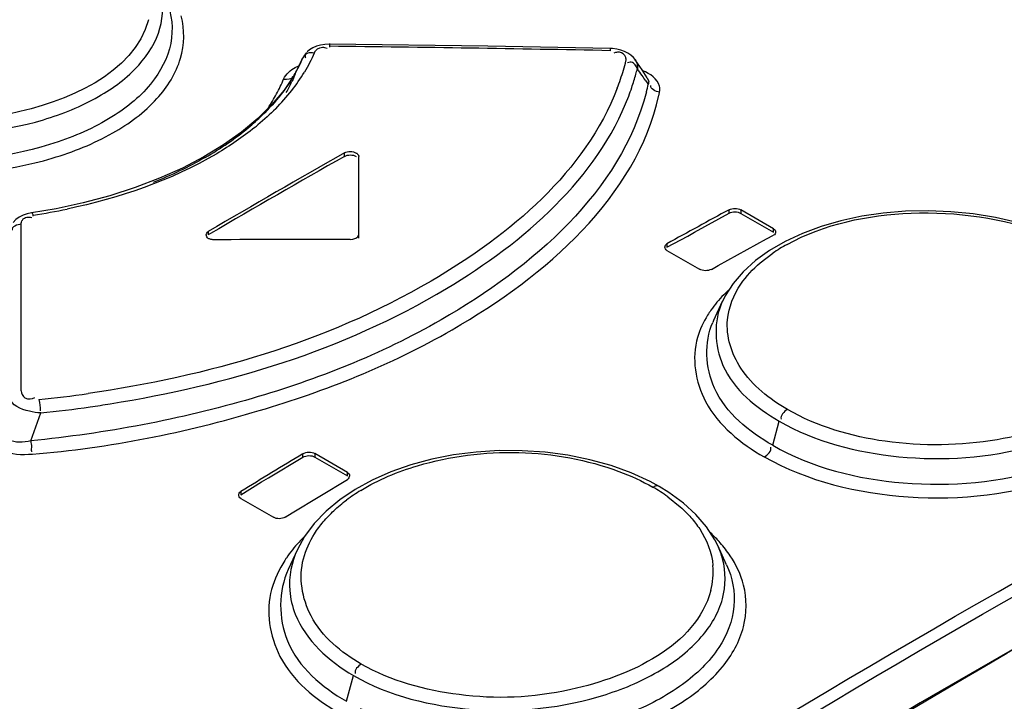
# Model space of a CAD drawing. Header units: inches. Extents: x 0 to 82.7, y 0 to 58.5.
# Tile 36 of 66: x 72.643 to 73.106, y 19.666 to 19.987. Entities that reach past the tile are written whole.
import ezdxf

# ---------------------------------------------------------------- set-up
doc = ezdxf.new("R2010")
doc.units = ezdxf.units.IN
doc.header["$LTSCALE"] = 4.5472440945
doc.header["$MEASUREMENT"] = 0
doc.layers.get('0').update_dxf_attribs({"linetype": 'CONTINUOUS'})

msp = doc.modelspace()

# ---------------------------------------------------------------- linework, layer by layer
at = {"color": 7, "linetype": 'CONTINUOUS'}
for p, q in [((72.7776824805, 19.9716572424), (72.7766069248, 19.9703372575)), ((72.7790013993, 19.972810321), (72.7778853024, 19.9718345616)), ((72.788440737, 19.9757706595), (72.7884370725, 19.9740804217)), ((72.8629570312, 19.97451747), (72.7884380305, 19.9755373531)), ((72.9205904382, 19.9734469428), (72.8629570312, 19.97451747)), ((72.920616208, 19.9724470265), (72.9205953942, 19.9736780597)), ((72.92290407, 19.9715342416), (72.9222122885, 19.9712828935)), ((72.774921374, 19.9668894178), (72.7717335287, 19.9608489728)), ((72.774963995, 19.9669969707), (72.7749162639, 19.9668937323)), ((72.7757990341, 19.9688835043), (72.774963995, 19.9669969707)), ((72.7754082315, 19.968069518), (72.7757843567, 19.9688839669)), ((72.7758030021, 19.9688817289), (72.7759005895, 19.9690993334)), ((72.7766069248, 19.9703372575), (72.7759005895, 19.9690993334)), ((72.9321829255, 19.9682421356), (72.9313532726, 19.9692855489)), ((72.9321829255, 19.9682421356), (72.9322018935, 19.9682144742)), ((72.9354480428, 19.9633969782), (72.9322087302, 19.968205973)), ((72.7723083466, 19.9645464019), (72.7740550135, 19.9653419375)), ((72.933232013, 19.9639949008), (72.9325812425, 19.9652460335)), ((72.9379130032, 19.9597050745), (72.9354480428, 19.9633969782)), ((72.7717335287, 19.9608489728), (72.7670424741, 19.9538788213)), ((72.770813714, 19.9580031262), (72.7707635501, 19.9578940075)), ((72.7723292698, 19.9615883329), (72.770813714, 19.9580031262)), ((72.9372083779, 19.9582136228), (72.9377749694, 19.9573835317)), ((72.9377749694, 19.9573835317), (72.9383412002, 19.9565523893)), ((72.9379110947, 19.9597060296), (72.9385095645, 19.9583112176)), ((72.7670424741, 19.9538788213), (72.761356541, 19.9470723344)), ((72.761356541, 19.9470723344), (72.7546977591, 19.9404751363)), ((72.7546977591, 19.9404751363), (72.7470983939, 19.9341404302)), ((72.7470983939, 19.9341404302), (72.7386108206, 19.9281211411)), ((72.7386108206, 19.9281211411), (72.7292940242, 19.9224603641)), ((72.7954389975, 19.9227117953), (72.7954389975, 19.9243191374)), ((72.8021601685, 19.8842885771), (72.8021599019, 19.9226927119)), ((72.659795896, 19.8980630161), (72.6483134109, 19.8961013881)), ((72.6726205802, 19.9008433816), (72.659795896, 19.8980630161)), ((72.9763915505, 19.8959951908), (72.9763915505, 19.8976031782)), ((72.9819593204, 19.8975072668), (72.9819593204, 19.8958992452)), ((72.9972708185, 19.8886673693), (72.9819593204, 19.8975072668)), ((72.9601530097, 19.8870707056), (72.9763915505, 19.8959951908)), ((72.9819593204, 19.8958992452), (72.9972708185, 19.8870593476)), ((72.6434114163, 19.8834517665), (72.6434131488, 19.890760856)), ((72.9972708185, 19.8870593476), (72.9972708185, 19.8886673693)), ((72.6434111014, 19.8821153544), (72.6434114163, 19.8834517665)), ((72.7314099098, 19.8873521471), (72.7314099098, 19.885744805)), ((72.7324830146, 19.8863743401), (72.7314099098, 19.885744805)), ((72.9471609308, 19.8799879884), (72.9569050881, 19.8852074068)), ((72.9569050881, 19.8852074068), (72.9601530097, 19.8870707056)), ((72.9712902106, 19.8712896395), (72.9940210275, 19.8838257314)), ((72.9940210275, 19.8838257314), (72.9972707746, 19.8855488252)), ((72.6434090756, 19.8734543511), (72.6434111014, 19.8821153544)), ((72.9471609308, 19.881595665), (72.9471609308, 19.8799879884)), ((73.0027628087, 19.8826774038), (72.9953544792, 19.8783826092)), ((72.9471609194, 19.8784506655), (72.9624723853, 19.8696107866)), ((72.9953544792, 19.8783826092), (72.9887603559, 19.8736278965)), ((72.9909762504, 19.8725741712), (72.9969333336, 19.8771458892)), ((72.6433956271, 19.8123946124), (72.6434090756, 19.8734543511)), ((72.9680401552, 19.8695413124), (72.9712902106, 19.8712896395)), ((72.9731907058, 19.8543903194), (72.9690431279, 19.8453984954)), ((72.647904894, 19.7888699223), (72.652583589, 19.8019634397)), ((72.9968857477, 19.786722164), (72.9999253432, 19.7981203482)), ((72.7759526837, 19.7811414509), (72.7759526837, 19.7827491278)), ((72.7815204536, 19.7828186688), (72.7815204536, 19.7812110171)), ((72.7968319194, 19.7739787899), (72.7815204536, 19.7828186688)), ((72.7597127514, 19.7713771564), (72.7759526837, 19.7811414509)), ((72.7815204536, 19.7812110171), (72.7968319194, 19.7723711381)), ((72.930399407, 19.7737304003), (72.9209117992, 19.7771607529)), ((72.7968319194, 19.7723711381), (72.7968319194, 19.7739787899)), ((72.7467220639, 19.763396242), (72.7564649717, 19.769483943)), ((72.7564649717, 19.769483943), (72.7597127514, 19.7713771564)), ((72.7708510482, 19.7549792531), (72.7968319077, 19.7706947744)), ((72.7467220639, 19.7650042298), (72.7467220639, 19.763396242)), ((72.8005214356, 19.7659932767), (72.7932367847, 19.7610998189)), ((72.9479985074, 19.7645833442), (72.9435323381, 19.7673275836)), ((72.9548772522, 19.7595588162), (72.9479985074, 19.7645833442)), ((72.7467220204, 19.7616937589), (72.7620335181, 19.7528538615)), ((72.7932367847, 19.7610998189), (72.786793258, 19.7557483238)), ((72.9474959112, 19.7625388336), (72.9534478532, 19.7577674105)), ((72.960804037, 19.7541244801), (72.9548772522, 19.7595588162)), ((72.767601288, 19.7529498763), (72.7708510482, 19.7549792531)), ((72.786793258, 19.7557483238), (72.7812732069, 19.7499771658)), ((72.9657488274, 19.7483358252), (72.960804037, 19.7541244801)), ((72.7812732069, 19.7499771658), (72.7767364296, 19.7438497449)), ((72.9696777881, 19.7422272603), (72.9657488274, 19.7483358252)), ((72.7767364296, 19.7438497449), (72.7733270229, 19.7376451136)), ((72.9710470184, 19.7395001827), (72.9696777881, 19.7422272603)), ((72.7733182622, 19.737624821), (72.7690339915, 19.7283361)), ((72.9751847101, 19.7305301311), (72.971038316, 19.7395186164)), ((72.7963928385, 19.6662457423), (72.7996414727, 19.6784278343))]:
    msp.add_line(p, q, dxfattribs=at)
for points in [[(72.7884381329, 19.9755372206), (72.786211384, 19.975433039), (72.7841876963, 19.9751014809), (72.7822899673, 19.974547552), (72.7805470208, 19.9737784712), (72.7790013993, 19.972810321)], [(72.9235833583, 19.9731657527), (72.9215907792, 19.9734024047), (72.9205906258, 19.9734469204)], [(72.9287760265, 19.9713468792), (72.9271938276, 19.9721324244), (72.9254546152, 19.9727417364), (72.9235833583, 19.9731657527)], [(72.9313532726, 19.9692855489), (72.9301690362, 19.9703927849), (72.9287760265, 19.9713468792)], [(72.7292940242, 19.9224603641), (72.7192107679, 19.9171975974), (72.7084292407, 19.9123733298)], [(72.8010067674, 19.9242917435), (72.8012388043, 19.924145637), (72.8014478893, 19.9239886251), (72.801632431, 19.9238219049), (72.8017910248, 19.9236467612), (72.8019224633, 19.9234645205), (72.8020257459, 19.9232765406), (72.8021000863, 19.9230842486), (72.8021449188, 19.92288913), (72.8021599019, 19.9226926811)], [(72.7084292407, 19.9123733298), (72.6970180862, 19.908022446), (72.6850547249, 19.9041712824), (72.6726205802, 19.9008433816)], [(72.6483123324, 19.8961009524), (72.6462597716, 19.8956707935), (72.6442924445, 19.8949959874), (72.6424994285, 19.8940842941), (72.6409073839, 19.8929277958), (72.6396079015, 19.8915887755)], [(73.1216822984, 19.8887295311), (73.111888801, 19.8916381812), (73.101706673, 19.8939418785), (73.0912452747, 19.8956201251), (73.0806293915, 19.8966667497), (73.0699615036, 19.8970778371), (73.0593537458, 19.8968458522), (73.0489199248, 19.8959767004), (73.0387601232, 19.894489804), (73.0289685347, 19.8924008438), (73.0196472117, 19.8897233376), (73.0108900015, 19.8864717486), (73.0027628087, 19.8826774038)], [(72.7341938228, 19.8834527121), (72.7338505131, 19.8834596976), (72.7335099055, 19.8834841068), (72.7331745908, 19.8835257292), (72.7328471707, 19.8835842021), (72.7325300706, 19.883659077), (72.7322255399, 19.8837498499), (72.731935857, 19.8838558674), (72.7316632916, 19.8839763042), (72.731409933, 19.8841102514)], [(73.4767922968, 19.8837323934), (73.3744496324, 19.8340172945), (73.2718600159, 19.781062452), (73.1690970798, 19.7248906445), (73.0662331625, 19.6655337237), (72.9633398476, 19.6030274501), (72.8604892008, 19.5374123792), (72.7577514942, 19.4687394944)], [(72.9887603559, 19.8736278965), (72.9830445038, 19.8684436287), (72.9782785, 19.862885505)], [(72.9782785, 19.862885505), (72.9745218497, 19.8570392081), (72.9732195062, 19.8544522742)], [(72.9209117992, 19.7771607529), (72.9109306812, 19.7799355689), (72.9005490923, 19.7820409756), (72.889881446, 19.7834560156), (72.8790575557, 19.7841794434), (72.8681928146, 19.7842072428), (72.8574065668, 19.7835370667), (72.8468193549, 19.7821799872), (72.8365388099, 19.7801659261), (72.8266681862, 19.7775149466), (72.8173110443, 19.7742461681), (72.8085689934, 19.7703914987), (72.8005214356, 19.7659932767)], [(72.9435367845, 19.7673249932), (72.9392703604, 19.7696531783), (72.930399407, 19.7737304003)]]:
    msp.add_lwpolyline(points, dxfattribs=at)
for centre, radius, start, end in [((72.6448250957, 6.4593901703), 13.5158709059, 88.8307994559, 89.3911375), ((72.447600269, 20.1201602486), 0.3613719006, 334.7376347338, 335.1104493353), ((72.713800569, 19.9952377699), 0.0673681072, 334.2150486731, 335.1191242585), ((72.8250242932, 19.993258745), 0.1059890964, 343.5993353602, 346.0219549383), ((72.7025771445, 20.0070919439), 0.0865102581, 321.8867099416, 328.8320999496), ((72.7099937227, 19.9971391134), 0.0716230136, 329.0428750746, 334.1701907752), ((72.2521085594, 20.2123857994), 0.5775259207, 334.5280761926, 334.7399589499), ((72.8199990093, 19.9947799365), 0.1112394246, 338.9392241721, 343.578530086), ((72.8296152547, 19.9896333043), 0.1067415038, 344.6733946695, 346.1021484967), ((72.0213145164, 19.3325210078), 1.109212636, 34.4944623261, 34.7013721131), ((72.6963215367, 19.9881712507), 0.0762973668, 331.7926118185, 337.585589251), ((72.7088510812, 19.9865891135), 0.068235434, 330.2919081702, 335.1324541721), ((72.8262050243, 19.9905920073), 0.1102838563, 341.1979280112, 344.6613357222), ((72.0069823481, 19.3226723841), 1.1266024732, 34.3413435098, 34.4944806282), ((72.6929289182, 20.0146725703), 0.0987803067, 315.2731509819, 321.8813083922), ((72.821934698, 19.9920295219), 0.1147896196, 339.0957970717, 341.2056748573), ((72.8344336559, 19.9794944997), 0.1064101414, 345.6052787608, 347.5492233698), ((72.8526482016, 19.9714005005), 0.0928942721, 347.6275152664, 348.5435462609), ((72.6956108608, 19.9885714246), 0.0771127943, 326.0038577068, 331.7801744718), ((72.6947506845, 19.989138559), 0.0781430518, 325.3523277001, 326.0117466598), ((72.676358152, 20.0249949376), 0.1154969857, 309.7378968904, 314.1413211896), ((72.6644902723, 20.0393490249), 0.1341218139, 304.5786443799, 309.7164917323), ((72.6725705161, 20.0363586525), 0.1285482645, 308.8791750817, 309.7548245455), ((72.6519340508, 20.0575091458), 0.1562000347, 299.9452057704, 304.5902358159), ((75.3694427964, 15.3920525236), 5.2121911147, 119.5934815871, 120.4062222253), ((75.3679825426, 15.3929795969), 5.2092661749, 119.5932818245, 120.3927948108), ((72.6028323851, 20.197197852), 0.3056796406, 278.7105278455, 281.7395036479), ((75.360774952, 15.5088928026), 4.9946033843, 118.5152036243, 118.8975129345), ((73.0429036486, 19.8099588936), 0.0814086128, 118.837209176, 124.3804989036), ((73.0205119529, 19.8116597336), 0.0654386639, 132.7716682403, 135.4805109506), ((73.0086343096, 19.8217635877), 0.0498153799, 145.0052000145, 148.1916174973), ((73.0059062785, 19.8284480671), 0.0405841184, 155.3100176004, 156.562399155), ((72.5949389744, 20.3605392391), 0.5552255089, 275.8713101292, 278.28216292), ((72.5955874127, 20.3609170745), 0.5618520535, 275.8222932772, 278.2165139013), ((72.5958790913, 20.3589278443), 0.5598415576, 278.2160640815, 279.1930839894), ((75.5611269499, 15.1618701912), 5.3953422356, 121.0789210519, 121.4420570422), ((72.8471140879, 19.6934325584), 0.0844228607, 121.385177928, 126.8837488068), ((72.8991715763, 19.6951466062), 0.0829273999, 54.3571702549, 60.0678117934), ((72.9217273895, 19.6963534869), 0.0672872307, 41.3628736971, 47.0109383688), ((72.8265678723, 19.6924076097), 0.0716253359, 134.374326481, 137.1204277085), ((72.8151595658, 19.7017959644), 0.0568298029, 145.8643695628, 147.1947135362), ((72.9354207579, 19.7271958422), 0.0335142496, 354.8299234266, 4.9612556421), ((72.9342217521, 19.7273402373), 0.0347214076, 344.9552684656, 354.7709100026)]:
    msp.add_arc(centre, radius, start, end, dxfattribs=at)
msp.add_ellipse((72.8021601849, 15.3695544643), major_axis=(7.818540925, 2.81904e-05), ratio=0.577354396, start_param=1.5712977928, end_param=1.5794873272, dxfattribs=at)
for points, knots in [([(72.5350910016, 19.9503058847), (72.5520143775, 19.9405318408), (72.5926641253, 19.9304204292), (72.643291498, 19.9347739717), (72.6791058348, 19.9491830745), (72.6987478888, 19.9636841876), (72.7102464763, 19.9818848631), (72.7103930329, 19.9954370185), (72.7088108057, 20.0013142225)], [0, 0, 0, 0, 0.2767662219, 0.572954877, 0.7057213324, 0.8191714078, 0.9138045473, 1, 1, 1, 1]), ([(72.7108723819, 19.9981091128), (72.7136625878, 19.9920728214), (72.7162374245, 19.9777852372), (72.7065865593, 19.9569301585), (72.6869677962, 19.9403211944), (72.649403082, 19.9233451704), (72.5947242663, 19.9174379), (72.5503864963, 19.9278780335), (72.5319486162, 19.9385222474)], [0, 0, 0, 0, 0.0877846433, 0.1795710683, 0.289602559, 0.4206594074, 0.7189586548, 1, 1, 1, 1]), ([(72.5281097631, 19.9331342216), (72.54661851, 19.9224503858), (72.591100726, 19.9114032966), (72.6464886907, 19.9162212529), (72.685730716, 19.9319336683), (72.7073052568, 19.9477319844), (72.7200305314, 19.9675413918), (72.7203385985, 19.9823517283), (72.7186654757, 19.9887797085)], [0, 0, 0, 0, 0.2765667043, 0.572800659, 0.7057472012, 0.8193748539, 0.9140422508, 1, 1, 1, 1]), ([(72.7033116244, 19.9870356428), (72.696263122, 19.9615312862), (72.6446725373, 19.9393280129), (72.5866949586, 19.9383997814), (72.5528690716, 19.947660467), (72.5389417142, 19.9557010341)], [0, 0, 0, 0, 0.4403486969, 0.7323712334, 1, 1, 1, 1]), ([(72.7781684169, 19.9712482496), (72.7777613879, 19.9711228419), (72.7768296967, 19.97060841), (72.7769439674, 19.9695131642), (72.777106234, 19.9690526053)], [0, 0, 0, 0, 0.4658736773, 1, 1, 1, 1]), ([(72.7812608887, 19.9713318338), (72.7807409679, 19.9714076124), (72.7797075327, 19.9714901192), (72.7786568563, 19.9713987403), (72.7781684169, 19.9712482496)], [0, 0, 0, 0, 0.5069062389, 1, 1, 1, 1]), ([(72.7851004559, 19.9740881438), (72.7854439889, 19.9740929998), (72.7861921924, 19.9740095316), (72.7869033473, 19.97376878), (72.7872722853, 19.9736092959)], [0, 0, 0, 0, 0.4608544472, 1, 1, 1, 1]), ([(72.9277868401, 19.9693092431), (72.9274092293, 19.9705450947), (72.9254578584, 19.9721320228), (72.9235114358, 19.9717211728), (72.92290407, 19.9715342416)], [0, 0, 0, 0, 0.6703481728, 1, 1, 1, 1]), ([(72.9278748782, 19.9676570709), (72.9279381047, 19.967911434), (72.9279754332, 19.9684757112), (72.9278728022, 19.9690279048), (72.9277868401, 19.9693092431)], [0, 0, 0, 0, 0.4711703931, 1, 1, 1, 1]), ([(72.9325812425, 19.9652460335), (72.9321740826, 19.9658772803), (72.9311332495, 19.9671736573), (72.9293267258, 19.9670650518), (72.928645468, 19.9666992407)], [0, 0, 0, 0, 0.4927538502, 1, 1, 1, 1]), ([(72.9322004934, 19.9682137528), (72.9326143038, 19.9676010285), (72.9332320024, 19.966225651), (72.9333136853, 19.964722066), (72.933232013, 19.9639949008)], [0, 0, 0, 0, 0.5025946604, 1, 1, 1, 1]), ([(72.9436916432, 19.9529495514), (72.9438296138, 19.9538844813), (72.9438771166, 19.9585618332), (72.9390816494, 19.961695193), (72.9357608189, 19.9629419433)], [0, 0, 0, 0, 0.2103765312, 1, 1, 1, 1]), ([(72.9385095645, 19.9583112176), (72.9385689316, 19.9580125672), (72.9386035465, 19.9574079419), (72.93845425, 19.9568206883), (72.9383412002, 19.9565523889)], [0, 0, 0, 0, 0.5112063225, 1, 1, 1, 1]), ([(72.9375031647, 19.9530408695), (72.9255409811, 19.9064208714), (72.8563411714, 19.8465487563), (72.750214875, 19.8050564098), (72.6830891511, 19.7922247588), (72.647904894, 19.7888699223)], [0, 0, 0, 0, 0.416559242, 0.694104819, 1, 1, 1, 1]), ([(72.9238076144, 19.9548051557), (72.908707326, 19.9155410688), (72.8265428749, 19.8459725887), (72.730895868, 19.8192534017), (72.6749181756, 19.8111043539)], [0, 0, 0, 0, 0.426496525, 1, 1, 1, 1]), ([(72.6486740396, 19.7826075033), (72.6847762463, 19.7854278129), (72.7534894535, 19.7994270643), (72.8615539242, 19.8416846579), (72.9328764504, 19.9035862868), (72.943385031, 19.951496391)], [0, 0, 0, 0, 0.3067420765, 0.5845211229, 1, 1, 1, 1]), ([(72.6853205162, 19.8062771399), (72.7403458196, 19.8151829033), (72.8344046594, 19.8427586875), (72.9143483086, 19.9122581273), (72.9291686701, 19.9510718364)], [0, 0, 0, 0, 0.5729502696, 1, 1, 1, 1]), ([(72.7532577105, 19.9362875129), (72.747620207, 19.9317416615), (72.7208435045, 19.9135859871), (72.6895046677, 19.9030052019), (72.6650266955, 19.8979121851)], [0, 0, 0, 0, 0.2245979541, 1, 1, 1, 1]), ([(72.6475857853, 19.42689051), (72.718809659, 19.4772447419), (72.9963042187, 19.6646041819), (73.290779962, 19.8275343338), (73.5167754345, 19.9287143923)], [0, 0, 0, 0, 0.2605028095, 1, 1, 1, 1]), ([(72.6506802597, 19.4222680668), (72.721853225, 19.4725863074), (72.9991495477, 19.6598117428), (73.2934147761, 19.8226255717), (73.5192487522, 19.9237333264)], [0, 0, 0, 0, 0.2605027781, 1, 1, 1, 1]), ([(72.6674434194, 19.4049314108), (72.7410702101, 19.4573250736), (73.0276870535, 19.65185933), (73.332503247, 19.820401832), (73.5665741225, 19.9241960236)], [0, 0, 0, 0, 0.2608584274, 1, 1, 1, 1]), ([(72.6829647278, 19.3724606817), (72.7596014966, 19.4274182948), (73.0576128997, 19.6309164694), (73.3754240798, 19.8063853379), (73.6196477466, 19.9132516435)], [0, 0, 0, 0, 0.2613160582, 1, 1, 1, 1]), ([(72.6844693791, 19.3704286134), (72.761086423, 19.4253651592), (73.059005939, 19.6288163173), (73.3767397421, 19.804207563), (73.6208856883, 19.9110655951)], [0, 0, 0, 0, 0.261312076, 1, 1, 1, 1]), ([(73.6209029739, 19.9048093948), (73.5423009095, 19.8704043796), (73.2175042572, 19.7165080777), (72.9106496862, 19.5259553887), (72.6883349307, 19.3667044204)], [0, 0, 0, 0, 0.2388232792, 1, 1, 1, 1]), ([(73.622130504, 19.9026248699), (73.5436298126, 19.868269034), (73.2192701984, 19.7145636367), (72.9127861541, 19.5243307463), (72.6907420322, 19.3653264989)], [0, 0, 0, 0, 0.238826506, 1, 1, 1, 1]), ([(72.6434131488, 19.890760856), (72.6434298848, 19.8914544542), (72.6437841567, 19.8930205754), (72.645227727, 19.8939696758), (72.6460329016, 19.894111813)], [0, 0, 0, 0, 0.4590372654, 1, 1, 1, 1]), ([(72.6460329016, 19.894111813), (72.6463747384, 19.8941721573), (72.6471559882, 19.8942008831), (72.6479227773, 19.8940687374), (72.6483369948, 19.8939669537)], [0, 0, 0, 0, 0.448674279, 1, 1, 1, 1]), ([(72.6482743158, 19.896339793), (72.6484233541, 19.8963702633), (72.6487525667, 19.8955554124), (72.6488491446, 19.8950945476), (72.6489464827, 19.8946352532)], [0, 0, 0, 0, 0.2447186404, 1, 1, 1, 1]), ([(73.0036384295, 19.8812723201), (73.0211858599, 19.8909629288), (73.063224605, 19.8995890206), (73.105126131, 19.8938197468), (73.12499337, 19.8862545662)], [0, 0, 0, 0, 0.4853113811, 1, 1, 1, 1]), ([(72.9972707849, 19.8886673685), (72.9975657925, 19.8884970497), (72.9980657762, 19.8880449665), (72.9982550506, 19.8873925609), (72.998255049, 19.8870914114)], [0, 0, 0, 0, 0.5307684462, 1, 1, 1, 1]), ([(72.7304256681, 19.8857265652), (72.7304256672, 19.8860378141), (72.7306091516, 19.8867055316), (72.7311124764, 19.8871776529), (72.7314099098, 19.8873521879)], [0, 0, 0, 0, 0.4743852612, 1, 1, 1, 1]), ([(72.731409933, 19.8841102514), (72.7311126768, 19.8842818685), (72.7306082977, 19.8847502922), (72.7304256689, 19.8854160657), (72.7304256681, 19.8857265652)], [0, 0, 0, 0, 0.525040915, 1, 1, 1, 1]), ([(72.998255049, 19.8870914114), (72.9982550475, 19.8867928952), (72.9980687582, 19.8861472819), (72.9975650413, 19.8857087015), (72.9972707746, 19.885548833)], [0, 0, 0, 0, 0.471287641, 1, 1, 1, 1]), ([(72.9471609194, 19.8784506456), (72.9468654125, 19.8786212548), (72.9463644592, 19.8790769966), (72.946176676, 19.8797323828), (72.9461766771, 19.8800356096)], [0, 0, 0, 0, 0.5294781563, 1, 1, 1, 1]), ([(72.9461766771, 19.8800356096), (72.9461766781, 19.8803368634), (72.9463622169, 19.8809871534), (72.9468659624, 19.8814328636), (72.9471609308, 19.8815956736)], [0, 0, 0, 0, 0.4720578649, 1, 1, 1, 1]), ([(72.9731801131, 19.8543918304), (72.9689975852, 19.8452937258), (72.9699374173, 19.8194466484), (72.9891721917, 19.8043266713), (72.9999253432, 19.7981203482)], [0, 0, 0, 0, 0.4464485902, 1, 1, 1, 1]), ([(72.996885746, 19.786722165), (72.9858015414, 19.7931217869), (72.9660664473, 19.8086298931), (72.9645700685, 19.835130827), (72.9686706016, 19.8445904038)], [0, 0, 0, 0, 0.5538515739, 1, 1, 1, 1]), ([(73.0038831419, 19.803577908), (72.9954070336, 19.8084715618), (72.9808466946, 19.8196512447), (72.9749039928, 19.8379958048), (72.9756347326, 19.8458372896)], [0, 0, 0, 0, 0.5541219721, 1, 1, 1, 1]), ([(72.9929395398, 19.7812712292), (73.0133622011, 19.7697984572), (73.0616046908, 19.7581620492), (73.1210467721, 19.7647256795), (73.1607859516, 19.7833911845), (73.1802104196, 19.8020035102), (73.1871652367, 19.8254489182), (73.1814236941, 19.8399205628), (73.1772610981, 19.8459899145)], [0, 0, 0, 0, 0.2876913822, 0.5885808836, 0.7168727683, 0.8215570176, 0.9096117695, 1, 1, 1, 1]), ([(72.9968859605, 19.7867221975), (73.015319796, 19.7760633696), (73.0594091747, 19.7653254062), (73.1139215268, 19.7700962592), (73.1515932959, 19.785876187), (73.1712904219, 19.8016294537), (73.1811270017, 19.8218162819), (73.1786579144, 19.8357464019), (73.175949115, 19.8416090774)], [0, 0, 0, 0, 0.2838918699, 0.5841189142, 0.7148691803, 0.8237769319, 0.9138973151, 1, 1, 1, 1]), ([(72.9999253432, 19.7981203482), (73.016881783, 19.7883279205), (73.0573901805, 19.7779502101), (73.1079717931, 19.781422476), (73.1438514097, 19.7949871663), (73.1635035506, 19.8088204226), (73.1750843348, 19.826471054), (73.1752154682, 19.8397286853), (73.1736439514, 19.8454516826)], [0, 0, 0, 0, 0.2793496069, 0.5773058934, 0.7099039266, 0.8223486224, 0.9153310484, 1, 1, 1, 1]), ([(72.9615375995, 19.8375072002), (72.9586759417, 19.8277751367), (72.962854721, 19.8024755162), (72.9819894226, 19.7875943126), (72.9929395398, 19.7812712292)], [0, 0, 0, 0, 0.4451361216, 1, 1, 1, 1]), ([(73.1682504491, 19.8316892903), (73.1651166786, 19.8206850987), (73.1439019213, 19.7998833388), (73.1008624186, 19.7867847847), (73.0510755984, 19.7858363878), (73.0178398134, 19.7955204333), (73.0038831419, 19.803577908)], [0, 0, 0, 0, 0.1887206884, 0.4448140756, 0.7341882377, 1, 1, 1, 1]), ([(72.6525836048, 19.8019634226), (72.6507964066, 19.8020794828), (72.6456286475, 19.8028028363), (72.6384750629, 19.8055299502), (72.6379945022, 19.8092798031)], [0, 0, 0, 0, 0.3214516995, 1, 1, 1, 1]), ([(72.6433956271, 19.8123946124), (72.6433941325, 19.8111599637), (72.6449684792, 19.8081534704), (72.648549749, 19.8084184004), (72.6498677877, 19.8092632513)], [0, 0, 0, 0, 0.4409122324, 1, 1, 1, 1]), ([(72.647904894, 19.7888699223), (72.6445002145, 19.7880140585), (72.6375810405, 19.7872510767), (72.6333106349, 19.793598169), (72.6335080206, 19.7961591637)], [0, 0, 0, 0, 0.5774785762, 1, 1, 1, 1]), ([(72.6281178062, 19.7930535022), (72.6283106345, 19.78966647), (72.6349835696, 19.7822373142), (72.6437803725, 19.7822361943), (72.6486740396, 19.7826075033)], [0, 0, 0, 0, 0.4087246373, 1, 1, 1, 1]), ([(72.6479048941, 19.7888699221), (72.6479818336, 19.7878003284), (72.6484512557, 19.7867484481), (72.6479662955, 19.7838220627), (72.6485480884, 19.7839279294)], [0, 0, 0, 0, 0.6445602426, 1, 1, 1, 1]), ([(72.803147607, 19.7655031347), (72.811435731, 19.7705720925), (72.8498174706, 19.7864534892), (72.8949000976, 19.7854229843), (72.9244855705, 19.7744724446)], [0, 0, 0, 0, 0.2354523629, 1, 1, 1, 1]), ([(72.796831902, 19.7739787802), (72.7971298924, 19.7738067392), (72.7976356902, 19.7733329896), (72.7978161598, 19.7726628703), (72.797816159, 19.7723493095)], [0, 0, 0, 0, 0.5232092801, 1, 1, 1, 1]), ([(72.797816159, 19.7723493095), (72.7978161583, 19.77203371), (72.7976333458, 19.7713583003), (72.7971303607, 19.770874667), (72.7968319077, 19.770694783)], [0, 0, 0, 0, 0.4752495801, 1, 1, 1, 1]), ([(72.9405502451, 19.7670128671), (72.9410963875, 19.7673332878), (72.9419496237, 19.7678930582), (72.9433714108, 19.767757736), (72.9435632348, 19.7673609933)], [0, 0, 0, 0, 0.5896357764, 1, 1, 1, 1]), ([(72.7467220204, 19.7616937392), (72.7464235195, 19.7618660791), (72.7459168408, 19.7623435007), (72.7457377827, 19.7630165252), (72.7457377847, 19.7633321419)], [0, 0, 0, 0, 0.522007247, 1, 1, 1, 1]), ([(72.7457377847, 19.7633321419), (72.7457377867, 19.7636505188), (72.7459200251, 19.7643307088), (72.7464229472, 19.7648213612), (72.7467220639, 19.7650042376)], [0, 0, 0, 0, 0.4759220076, 1, 1, 1, 1]), ([(72.8033851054, 19.6837574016), (72.7939348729, 19.6892134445), (72.7773729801, 19.702587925), (72.7738857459, 19.7245892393), (72.7761829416, 19.7333569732)], [0, 0, 0, 0, 0.5462679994, 1, 1, 1, 1]), ([(72.7996414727, 19.6784278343), (72.816551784, 19.6686603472), (72.8573932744, 19.6588200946), (72.9080970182, 19.6640911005), (72.9438402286, 19.679380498), (72.9634465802, 19.6945721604), (72.9748254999, 19.7133524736), (72.9749349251, 19.7272075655), (72.9733199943, 19.7332377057)], [0, 0, 0, 0, 0.2743429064, 0.5688436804, 0.7017360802, 0.8161140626, 0.9123012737, 1, 1, 1, 1]), ([(72.975180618, 19.7305294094), (72.9779573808, 19.7245216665), (72.9806461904, 19.7104639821), (72.9721694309, 19.6895731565), (72.9540109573, 19.6723164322), (72.9186220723, 19.6539625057), (72.8655928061, 19.6455818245), (72.8219784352, 19.6535992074), (72.8030058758, 19.6627545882)], [0, 0, 0, 0, 0.0893433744, 0.182294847, 0.2918078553, 0.4209873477, 0.7156246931, 1, 1, 1, 1]), ([(72.7690250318, 19.728340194), (72.7643439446, 19.7181718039), (72.7642631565, 19.6901103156), (72.7848992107, 19.6728805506), (72.7963929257, 19.6662457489)], [0, 0, 0, 0, 0.4575499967, 1, 1, 1, 1]), ([(72.7612047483, 19.7189345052), (72.758425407, 19.7087126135), (72.7622965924, 19.6829568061), (72.7816359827, 19.6672901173), (72.792661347, 19.6609238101)], [0, 0, 0, 0, 0.4541597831, 1, 1, 1, 1]), ([(72.7697179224, 19.7183508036), (72.770017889, 19.7145440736), (72.7740788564, 19.6976874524), (72.7881909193, 19.6850360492), (72.7996414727, 19.6784278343)], [0, 0, 0, 0, 0.2241038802, 1, 1, 1, 1]), ([(72.8015340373, 19.6563464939), (72.8206300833, 19.647551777), (72.8640446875, 19.6395062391), (72.9172050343, 19.6470515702), (72.9536911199, 19.6641516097), (72.9734488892, 19.6804763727), (72.9847407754, 19.700233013), (72.9848172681, 19.7146168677), (72.9831854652, 19.7209434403)], [0, 0, 0, 0, 0.2815875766, 0.5741023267, 0.7046535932, 0.8171410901, 0.9124907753, 1, 1, 1, 1]), ([(72.9677530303, 19.7183274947), (72.9607989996, 19.6923834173), (72.9097166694, 19.6685630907), (72.8511844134, 19.6666913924), (72.8172895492, 19.6757300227), (72.8033851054, 19.6837574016)], [0, 0, 0, 0, 0.4441707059, 0.7345004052, 1, 1, 1, 1])]:
    msp.add_open_spline(points, degree=3, knots=knots, dxfattribs=at)
for points in [[(72.7812608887, 19.9713318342), (72.7799154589, 19.9682286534), (72.7783465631, 19.9652152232), (72.7766000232, 19.9623187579)], [(72.7812608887, 19.9713318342), (72.7819033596, 19.9727703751), (72.7835251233, 19.9740658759), (72.7851004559, 19.9740881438)], [(72.7668538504, 19.9590769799), (72.767890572, 19.961433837), (72.7700243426, 19.9633577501), (72.7723083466, 19.9645464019)], [(72.7714142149, 19.9602964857), (72.7696757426, 19.9573932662), (72.7677390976, 19.9546023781), (72.7656543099, 19.951936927)], [(72.7668538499, 19.9590769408), (72.7683568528, 19.9588769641), (72.7710313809, 19.9589533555), (72.7711867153, 19.9604616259)], [(72.9436916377, 19.952949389), (72.9419754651, 19.9531005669), (72.9389917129, 19.9545237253), (72.9396170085, 19.9561290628)], [(72.7656543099, 19.951936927), (72.7629372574, 19.9484631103), (72.759955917, 19.9451856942), (72.7567937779, 19.9421115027)], [(72.7631093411, 19.9451581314), (72.7604632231, 19.9424799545), (72.7576719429, 19.9399400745), (72.7547776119, 19.9375322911)], [(72.7954389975, 19.9243191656), (72.7970528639, 19.9252356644), (72.7993994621, 19.9252197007), (72.8010067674, 19.9242917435)], [(72.7299046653, 19.9221613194), (72.7220800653, 19.9176438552), (72.7138793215, 19.9137448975), (72.7054961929, 19.910375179)], [(72.7954390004, 19.9227117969), (72.797052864, 19.9236282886), (72.7993994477, 19.9236122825), (72.8010067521, 19.9226843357)], [(72.9763915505, 19.8976032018), (72.9780225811, 19.898489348), (72.9803518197, 19.8984353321), (72.9819593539, 19.8975072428)], [(72.976391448, 19.8959951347), (72.978022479, 19.8968812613), (72.9803517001, 19.8968273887), (72.9819592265, 19.895899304)], [(72.6434131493, 19.8907608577), (72.6417300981, 19.8907425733), (72.6386160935, 19.8895118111), (72.6392236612, 19.8879421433)], [(72.798223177, 19.883622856), (72.7997385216, 19.8836233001), (72.8021601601, 19.8843805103), (72.8021601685, 19.885895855)], [(72.9680401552, 19.8695413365), (72.9664151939, 19.8686444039), (72.964079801, 19.8686827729), (72.9624723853, 19.8696107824)], [(72.9818876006, 19.8625362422), (72.9844218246, 19.8662714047), (72.9875565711, 19.869628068), (72.9909762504, 19.8725741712)], [(72.9756347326, 19.8458372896), (72.9761862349, 19.8517553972), (72.9785504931, 19.8576177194), (72.9818876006, 19.8625362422)], [(72.9738534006, 19.8575421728), (72.9716577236, 19.8553080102), (72.9696211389, 19.852899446), (72.9678253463, 19.8503328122)], [(72.9663004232, 19.8480202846), (72.9642735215, 19.8447503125), (72.9626229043, 19.8411981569), (72.9615375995, 19.8375072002)], [(72.6517354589, 19.8082263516), (72.6521329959, 19.8065199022), (72.6524413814, 19.8047636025), (72.6523990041, 19.803011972)], [(73.0038831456, 19.803577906), (73.0022980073, 19.8026775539), (73.0003022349, 19.8007457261), (73.0008704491, 19.7990135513)], [(72.7759526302, 19.7811414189), (72.7775422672, 19.7820995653), (72.7799129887, 19.7821390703), (72.7815204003, 19.7812110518)], [(72.7759526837, 19.7827491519), (72.7775423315, 19.7837072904), (72.7799130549, 19.7837466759), (72.7815204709, 19.7828186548)], [(72.9929395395, 19.7812711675), (72.9945269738, 19.7821778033), (72.9965215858, 19.7841103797), (72.9959586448, 19.785849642)], [(72.9244855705, 19.7744724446), (72.930022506, 19.7724230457), (72.9354371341, 19.7699647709), (72.9405502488, 19.7670128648)], [(72.7904869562, 19.7559688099), (72.7923776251, 19.7577393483), (72.7943740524, 19.7594014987), (72.7964440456, 19.7609585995)], [(72.785473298, 19.7506934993), (72.7870326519, 19.7525518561), (72.7887162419, 19.7543106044), (72.7904869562, 19.7559688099)], [(72.9534478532, 19.7577674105), (72.9552107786, 19.7561857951), (72.9568909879, 19.7545043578), (72.958450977, 19.7527222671)], [(72.767601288, 19.7529499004), (72.7660176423, 19.7519816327), (72.7636410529, 19.7519257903), (72.7620335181, 19.7528538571)], [(72.7813943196, 19.7451313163), (72.7826236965, 19.7470742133), (72.7839954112, 19.7489322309), (72.785473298, 19.7506934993)], [(72.958450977, 19.7527222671), (72.9599373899, 19.7510242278), (72.9613202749, 19.7492273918), (72.9625602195, 19.747341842)], [(72.7761829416, 19.7333569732), (72.7772707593, 19.7375088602), (72.7790993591, 19.7415043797), (72.7813943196, 19.7451313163)], [(72.9625602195, 19.747341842), (72.9659200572, 19.7422326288), (72.9682786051, 19.7361860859), (72.9688094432, 19.7300942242)], [(72.7740818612, 19.7411457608), (72.7719166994, 19.7388127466), (72.7699068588, 19.736320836), (72.7681208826, 19.733686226)], [(72.9768953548, 19.7347502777), (72.9754822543, 19.736874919), (72.9739127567, 19.7389012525), (72.972229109, 19.7408186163)], [(72.773306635, 19.7376262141), (72.7705748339, 19.73168899), (72.7692045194, 19.7248661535), (72.7697179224, 19.7183508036)], [(72.9733199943, 19.7332377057), (72.9727443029, 19.7353873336), (72.9719706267, 19.7374912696), (72.9710373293, 19.7395114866)], [(72.767393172, 19.7325855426), (72.7646865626, 19.7283861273), (72.7625155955, 19.7237555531), (72.7612047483, 19.7189345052)], [(72.9831854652, 19.7209434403), (72.9819223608, 19.7258405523), (72.9796961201, 19.7305392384), (72.9768953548, 19.7347502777)], [(72.8033851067, 19.683757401), (72.8018806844, 19.6828137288), (72.7999844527, 19.6809510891), (72.8005281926, 19.6792604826)]]:
    msp.add_open_spline(points, degree=3, dxfattribs=at)

doc.saveas('drawing.dxf')
